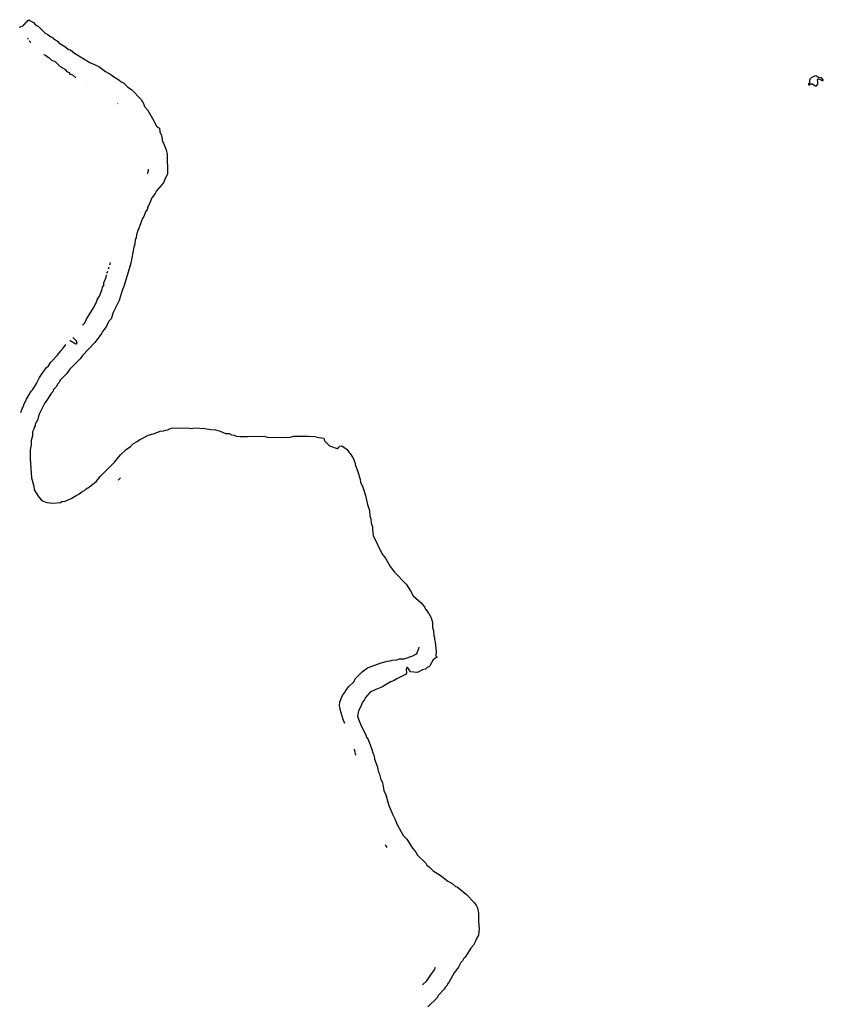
# Model space of a CAD drawing. Extents: x 2494159 to 2685562, y 773219 to 915170.
# Tile 4 of 201: x 2528671 to 2540931, y 812803 to 827820. Entities that reach past the tile are written whole.
import ezdxf

# ---------------------------------------------------------------- set-up
doc = ezdxf.new("R2010")
doc.units = 0

msp = doc.modelspace()

# ---------------------------------------------------------------- linework, layer by layer
at = {"layer": '0CON10XD'}
for points in [[(2528671, 827703), (2528672, 827708), (2528728, 827732), (2528732, 827748), (2528748, 827752), (2528752, 827768), (2528768, 827772), (2528772, 827788), (2528788, 827792), (2528792, 827808), (2528805, 827810), (2528815, 827820), (2528832, 827802), (2528880, 827775), (2528912, 827742), (2528960, 827715), (2529057, 827617), (2529102, 827595), (2529129, 827569), (2529175, 827542), (2529186, 827526), (2529218, 827515), (2529246, 827495), (2529269, 827469), (2529375, 827403), (2529417, 827367), (2529445, 827358), (2529508, 827308), (2529739, 827169), (2529876, 827105), (2529979, 827029), (2530061, 826985), (2530102, 826952), (2530183, 826905), (2530221, 826872), (2530252, 826855), (2530320, 826790), (2530375, 826757), (2530525, 826605), (2530565, 826530), (2530572, 826502), (2530621, 826445), (2530717, 826277), (2530730, 826240), (2530758, 826198), (2530804, 826165), (2530808, 826108), (2530832, 826055), (2530848, 825958), (2530865, 825937), (2530904, 825836), (2530919, 825765), (2530926, 825465), (2530891, 825399), (2530865, 825332), (2530758, 825212), (2530735, 825168), (2530687, 825103), (2530645, 825000), (2530631, 824979), (2530613, 824925), (2530590, 824890), (2530565, 824816), (2530550, 824800), (2530529, 824751), (2530486, 824635), (2530471, 824609), (2530451, 824539), (2530446, 824495), (2530432, 824468), (2530427, 824395), (2530411, 824349), (2530368, 824105), (2530265, 823765), (2530232, 823688), (2530189, 823535), (2530098, 823355), (2530065, 823260), (2530030, 823220), (2529995, 823146), (2529965, 823100), (2529931, 823059), (2529925, 823041), (2529818, 822895), (2529631, 822699), (2529595, 822646), (2529433, 822487), (2529389, 822425), (2529290, 822320), (2529275, 822285), (2529253, 822267), (2529225, 822219), (2529188, 822182), (2529175, 822146), (2529151, 822119), (2529075, 822002), (2529052, 821978), (2529046, 821954), (2528968, 821802), (2528951, 821755), (2528945, 821720), (2528909, 821651), (2528905, 821624), (2528889, 821601), (2528885, 821574), (2528868, 821535), (2528865, 821472), (2528847, 821403), (2528844, 821335), (2528829, 821261), (2528829, 821125), (2528851, 820831), (2528885, 820705), (2528891, 820651), (2528952, 820552), (2528999, 820499), (2529028, 820478), (2529085, 820455), (2529177, 820447), (2529292, 820458), (2529315, 820471), (2529363, 820477), (2529400, 820490), (2529454, 820516), (2529531, 820565), (2529563, 820577), (2529635, 820628), (2529661, 820639), (2529685, 820664), (2529737, 820693), (2529840, 820780), (2529899, 820855), (2530119, 821071), (2530211, 821185), (2530295, 821265), (2530360, 821310), (2530405, 821355), (2530465, 821388), (2530505, 821417), (2530539, 821431), (2530629, 821485), (2530729, 821511), (2530815, 821546), (2530872, 821548), (2530895, 821562), (2530933, 821567), (2530964, 821585), (2531005, 821597), (2531075, 821589), (2531125, 821593), (2531165, 821588), (2531215, 821595), (2531295, 821586), (2531345, 821593), (2531495, 821586), (2531585, 821569), (2531660, 821565), (2531729, 821545), (2531810, 821510), (2531865, 821507), (2531900, 821490), (2531945, 821483), (2531975, 821470), (2532035, 821464), (2532145, 821465), (2532395, 821466), (2532469, 821449), (2532575, 821454), (2532655, 821448), (2532795, 821452), (2532855, 821466), (2533073, 821467), (2533175, 821464), (2533235, 821449), (2533282, 821445), (2533309, 821435), (2533320, 821395), (2533395, 821320), (2533515, 821282), (2533536, 821294), (2533554, 821316), (2533585, 821322), (2533665, 821265), (2533698, 821218), (2533715, 821205), (2533765, 821121), (2533785, 821066), (2533792, 821022), (2533828, 820928), (2533867, 820805), (2533870, 820765), (2533905, 820690), (2533945, 820564), (2533975, 820425), (2534006, 820335), (2534011, 820251), (2534030, 820205), (2534035, 820145), (2534054, 820085), (2534052, 820042), (2534062, 819952), (2534199, 819669), (2534249, 819605), (2534321, 819481), (2534389, 819395), (2534565, 819213), (2534635, 819111), (2534674, 819034), (2534795, 818925), (2534845, 818866), (2534860, 818830), (2534912, 818765), (2534950, 818695), (2534970, 818625), (2534970, 818545), (2534983, 818505), (2534991, 818425), (2535000, 818395), (2534998, 818365), (2535009, 818325), (2535025, 818185), (2535018, 818125), (2535025, 818109), (2535041, 818095), (2535003, 818077), (2534981, 818059), (2534935, 817976), (2534923, 817955), (2534889, 817941), (2534863, 817915), (2534818, 817902), (2534738, 817862), (2534633, 817873), (2534595, 817930), (2534585, 817939), (2534575, 817938), (2534565, 817915), (2534570, 817855), (2534555, 817832), (2534423, 817767), (2534374, 817735), (2534329, 817721), (2534205, 817647), (2534104, 817606), (2534018, 817562), (2533948, 817482), (2533925, 817440), (2533899, 817411), (2533869, 817335), (2533839, 817281), (2533826, 817195), (2533838, 817152), (2533879, 817049), (2533949, 816915), (2533962, 816875), (2533985, 816841), (2534038, 816705), (2534062, 816625), (2534077, 816595), (2534083, 816543), (2534123, 816435), (2534144, 816344), (2534160, 816315), (2534182, 816232), (2534204, 816185), (2534226, 816065), (2534255, 815999), (2534300, 815835), (2534361, 815691), (2534395, 815634), (2534427, 815545), (2534519, 815379), (2534575, 815323), (2534662, 815182), (2534713, 815125), (2534740, 815080), (2534865, 814955), (2534883, 814923), (2534925, 814895), (2534981, 814841), (2535085, 814772), (2535201, 814681), (2535268, 814645), (2535320, 814600), (2535345, 814592), (2535485, 814480), (2535604, 814355), (2535642, 814305), (2535657, 814275), (2535668, 814195), (2535669, 814065), (2535680, 813955), (2535668, 813855), (2535633, 813797), (2535625, 813768), (2535594, 813705), (2535552, 813658), (2535465, 813520), (2535442, 813498), (2535425, 813464), (2535401, 813439), (2535365, 813367), (2535298, 813282), (2535225, 813148), (2535200, 813120), (2535185, 813085), (2535160, 813060), (2535145, 813035), (2535060, 812940), (2535035, 812897), (2534898, 812762)], [(2528801, 827521), (2528798, 827528), (2528789, 827538)], [(2528840, 827473), (2528838, 827478), (2528817, 827498)], [(2529527, 826931), (2529483, 826973), (2529447, 826985), (2529432, 827012), (2529397, 827025), (2529373, 827053), (2529295, 827101), (2529222, 827172), (2529154, 827205), (2529124, 827234), (2529103, 827243), (2529064, 827274), (2529038, 827283)], [(2540825, 826809), (2540848, 826835), (2540849, 826875), (2540842, 826905), (2540852, 826918), (2540865, 826919), (2540915, 826893), (2540928, 826895), (2540931, 826905), (2540901, 826935), (2540855, 826936), (2540825, 826961), (2540805, 826964), (2540745, 826931), (2540732, 826918), (2540721, 826895), (2540720, 826860), (2540705, 826840), (2540703, 826825), (2540715, 826824), (2540735, 826840), (2540765, 826840), (2540805, 826809), (2540825, 826809)], [(2529712, 826812), (2529710, 826813)], [(2530169, 826539), (2530164, 826542)], [(2530621, 825474), (2530626, 825485), (2530634, 825516), (2530634, 825542)], [(2530025, 824018), (2530031, 824029), (2530033, 824045)], [(2530045, 824082), (2530051, 824095), (2530056, 824116)], [(2529627, 823160), (2529664, 823196), (2529689, 823251), (2529795, 823425), (2529809, 823441), (2529835, 823505), (2529849, 823521), (2529855, 823546), (2529888, 823605), (2529930, 823710), (2529935, 823739), (2529952, 823765), (2529956, 823805), (2529991, 823895), (2529994, 823928)], [(2530002, 823952), (2530011, 823969), (2530014, 823987)], [(2529434, 822926), (2529440, 822925), (2529525, 822874), (2529548, 822882), (2529536, 822916), (2529481, 822973)], [(2528688, 821827), (2528715, 821900), (2528729, 821921), (2528735, 821946), (2528775, 822032), (2528811, 822095), (2528845, 822154), (2528870, 822180), (2528928, 822272), (2528975, 822364), (2529014, 822425), (2529075, 822508), (2529110, 822540), (2529145, 822597), (2529249, 822701), (2529291, 822765), (2529332, 822808), (2529373, 822864)], [(2530208, 820835), (2530178, 820802), (2530175, 820796)], [(2533629, 817084), (2533605, 817145), (2533562, 817298), (2533559, 817316), (2533551, 817355), (2533556, 817415), (2533594, 817515), (2533627, 817553), (2533645, 817591), (2533668, 817612), (2533689, 817645), (2533775, 817725), (2533789, 817765), (2533895, 817876), (2533975, 817935), (2534185, 818013), (2534280, 818035), (2534325, 818039), (2534355, 818052), (2534425, 818056), (2534465, 818072), (2534536, 818074), (2534671, 818119), (2534715, 818141), (2534727, 818153), (2534759, 818231), (2534764, 818250)], [(2533797, 816605), (2533782, 816672), (2533771, 816695)], [(2534277, 815196), (2534254, 815237)], [(2534816, 813098), (2534880, 813160), (2534934, 813236), (2534999, 813331), (2535016, 813371)]]:
    msp.add_lwpolyline(points, dxfattribs=at)

doc.saveas('drawing.dxf')
